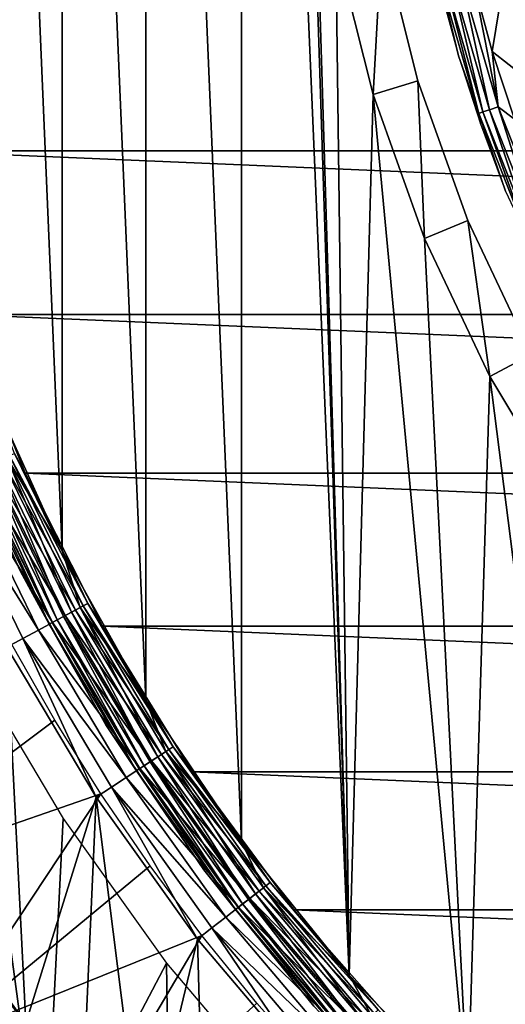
# Model space of a CAD drawing. Header units: millimetres. Extents: x -43.6 to 43.6, y -43.6 to 43.6.
# Tile 179 of 256: x -19.7 to -14.5, y -14.5 to -4. Entities that reach past the tile are written whole.
import ezdxf

# ---------------------------------------------------------------- set-up
doc = ezdxf.new("R2010")
doc.units = ezdxf.units.MM
doc.header["$LTSCALE"] = 52.148148
for name, color, linetype in [('1', 7, 'CONTINUOUS'), ('126', 7, 'CONTINUOUS'), ('127', 7, 'CONTINUOUS'), ('131', 7, 'CONTINUOUS'), ('132', 7, 'CONTINUOUS'), ('134', 7, 'CONTINUOUS'), ('135', 7, 'CONTINUOUS'), ('136', 7, 'CONTINUOUS'), ('140', 7, 'CONTINUOUS'), ('142', 7, 'CONTINUOUS'), ('143', 7, 'CONTINUOUS'), ('145', 7, 'CONTINUOUS'), ('147', 7, 'CONTINUOUS'), ('148', 7, 'CONTINUOUS'), ('25', 7, 'CONTINUOUS')]:
    doc.layers.add(name, color=color, linetype=linetype)

msp = doc.modelspace()

# ---------------------------------------------------------------- linework, layer by layer
at = {"layer": '1', "color": 183, "linetype": 'Continuous', "true_color": 0x8c69cc}
for points in [[(-19.39, -16.561, -9.479), (-20.63, -14.989, -9.479), (-20.157, -10.908, -9.479), (-19.39, -16.561, -9.479)], [(-19.187, -12.535, -9.479), (-19.39, -16.561, -9.479), (-20.157, -10.908, -9.479), (-19.187, -12.535, -9.479)], [(-18.087, -14.077, -9.479), (-19.39, -16.561, -9.479), (-19.187, -12.535, -9.479), (-18.087, -14.077, -9.479)], [(-18.031, -18.031, -9.479), (-19.39, -16.561, -9.479), (-18.087, -14.077, -9.479), (-18.031, -18.031, -9.479)], [(-16.862, -15.522, -9.479), (-18.031, -18.031, -9.479), (-18.087, -14.077, -9.479), (-16.862, -15.522, -9.479)]]:
    msp.add_3dface(points, dxfattribs=at)
at = {"layer": '126', "color": 96, "linetype": 'Continuous', "true_color": 0x008000}
for points in [[(-19.591, -8.856, -12.879), (-20.272, -7.163, -12.879), (-19.591, -8.856, -26.729), (-19.591, -8.856, -12.879)], [(-19.591, -8.856, -26.729), (-20.272, -7.163, -12.879), (-20.272, -7.163, -26.729), (-19.591, -8.856, -26.729)], [(-18.77, -10.485, -12.879), (-19.591, -8.856, -12.879), (-18.77, -10.485, -26.729), (-18.77, -10.485, -12.879)], [(-18.77, -10.485, -26.729), (-19.591, -8.856, -12.879), (-19.591, -8.856, -26.729), (-18.77, -10.485, -26.729)], [(-17.813, -12.039, -12.879), (-18.77, -10.485, -12.879), (-17.813, -12.039, -26.729), (-17.813, -12.039, -12.879)], [(-17.813, -12.039, -26.729), (-18.77, -10.485, -12.879), (-18.77, -10.485, -26.729), (-17.813, -12.039, -26.729)], [(-16.728, -13.507, -12.879), (-17.813, -12.039, -12.879), (-16.728, -13.507, -26.729), (-16.728, -13.507, -12.879)], [(-16.728, -13.507, -26.729), (-17.813, -12.039, -12.879), (-17.813, -12.039, -26.729), (-16.728, -13.507, -26.729)], [(-15.522, -14.877, -12.879), (-16.728, -13.507, -12.879), (-15.522, -14.877, -26.729), (-15.522, -14.877, -12.879)], [(-15.522, -14.877, -26.729), (-16.728, -13.507, -12.879), (-16.728, -13.507, -26.729), (-15.522, -14.877, -26.729)]]:
    msp.add_3dface(points, dxfattribs=at)
at = {"layer": '127', "color": 96, "linetype": 'Continuous', "true_color": 0x008000}
for points in [[(-20.163, -13.918, -11.879), (-19.788, -10.708, -11.879), (-19.586, -14.718, -11.879), (-20.163, -13.918, -11.879)], [(-19.788, -10.708, -11.879), (-18.836, -12.306, -11.879), (-19.586, -14.718, -11.879), (-19.788, -10.708, -11.879)], [(-19.586, -14.718, -11.879), (-18.836, -12.306, -11.879), (-18.978, -15.495, -11.879), (-19.586, -14.718, -11.879)], [(-18.978, -15.495, -11.879), (-18.836, -12.306, -11.879), (-18.338, -16.247, -11.879), (-18.978, -15.495, -11.879)], [(-18.836, -12.306, -11.879), (-17.756, -13.82, -11.879), (-18.338, -16.247, -11.879), (-18.836, -12.306, -11.879)], [(-18.338, -16.247, -11.879), (-17.756, -13.82, -11.879), (-17.669, -16.972, -11.879), (-18.338, -16.247, -11.879)], [(-17.756, -13.82, -11.879), (-16.554, -15.239, -11.879), (-17.669, -16.972, -11.879), (-17.756, -13.82, -11.879)]]:
    msp.add_3dface(points, dxfattribs=at)
at = {"layer": '131', "color": 96, "linetype": 'Continuous', "true_color": 0x008000}
for points in [[(-20.272, -7.163, -12.879), (-19.591, -8.856, -12.879), (-19.707, -8.644, -12.683), (-20.272, -7.163, -12.879)], [(-19.844, -8.704, -12.323), (-19.057, -10.313, -12.323), (-19.958, -8.754, -12.171), (-19.844, -8.704, -12.323)], [(-19.759, -8.667, -12.496), (-18.976, -10.269, -12.496), (-19.844, -8.704, -12.323), (-19.759, -8.667, -12.496)], [(-19.844, -8.704, -12.323), (-18.976, -10.269, -12.496), (-19.057, -10.313, -12.323), (-19.844, -8.704, -12.323)], [(-19.707, -8.644, -12.683), (-18.926, -10.242, -12.683), (-19.759, -8.667, -12.496), (-19.707, -8.644, -12.683)], [(-19.759, -8.667, -12.496), (-18.926, -10.242, -12.683), (-18.976, -10.269, -12.496), (-19.759, -8.667, -12.496)], [(-19.707, -8.644, -12.683), (-19.591, -8.856, -12.879), (-18.926, -10.242, -12.683), (-19.707, -8.644, -12.683)], [(-20.097, -8.815, -12.047), (-19.3, -10.445, -12.047), (-20.255, -8.885, -11.954), (-20.097, -8.815, -12.047)], [(-19.958, -8.754, -12.171), (-19.167, -10.372, -12.171), (-20.097, -8.815, -12.047), (-19.958, -8.754, -12.171)], [(-20.097, -8.815, -12.047), (-19.167, -10.372, -12.171), (-19.3, -10.445, -12.047), (-20.097, -8.815, -12.047)], [(-19.958, -8.754, -12.171), (-19.057, -10.313, -12.323), (-19.167, -10.372, -12.171), (-19.958, -8.754, -12.171)], [(-20.255, -8.885, -11.954), (-19.452, -10.527, -11.954), (-20.427, -8.96, -11.898), (-20.255, -8.885, -11.954)], [(-20.255, -8.885, -11.954), (-19.3, -10.445, -12.047), (-19.452, -10.527, -11.954), (-20.255, -8.885, -11.954)], [(-19.591, -8.856, -12.879), (-18.77, -10.485, -12.879), (-18.926, -10.242, -12.683), (-19.591, -8.856, -12.879)], [(-19.788, -10.708, -11.879), (-20.427, -8.96, -11.898), (-19.618, -10.617, -11.898), (-19.788, -10.708, -11.879)], [(-20.427, -8.96, -11.898), (-19.452, -10.527, -11.954), (-19.618, -10.617, -11.898), (-20.427, -8.96, -11.898)], [(-18.976, -10.269, -12.496), (-18.063, -11.801, -12.496), (-19.057, -10.313, -12.323), (-18.976, -10.269, -12.496)], [(-18.926, -10.242, -12.683), (-18.015, -11.77, -12.683), (-18.976, -10.269, -12.496), (-18.926, -10.242, -12.683)], [(-18.976, -10.269, -12.496), (-18.015, -11.77, -12.683), (-18.063, -11.801, -12.496), (-18.976, -10.269, -12.496)], [(-18.926, -10.242, -12.683), (-18.77, -10.485, -12.879), (-18.015, -11.77, -12.683), (-18.926, -10.242, -12.683)], [(-19.167, -10.372, -12.171), (-18.245, -11.92, -12.171), (-19.3, -10.445, -12.047), (-19.167, -10.372, -12.171)], [(-19.057, -10.313, -12.323), (-18.14, -11.852, -12.323), (-19.167, -10.372, -12.171), (-19.057, -10.313, -12.323)], [(-19.167, -10.372, -12.171), (-18.14, -11.852, -12.323), (-18.245, -11.92, -12.171), (-19.167, -10.372, -12.171)], [(-19.057, -10.313, -12.323), (-18.063, -11.801, -12.496), (-18.14, -11.852, -12.323), (-19.057, -10.313, -12.323)], [(-19.3, -10.445, -12.047), (-18.372, -12.003, -12.047), (-19.452, -10.527, -11.954), (-19.3, -10.445, -12.047)], [(-19.3, -10.445, -12.047), (-18.245, -11.92, -12.171), (-18.372, -12.003, -12.047), (-19.3, -10.445, -12.047)], [(-18.77, -10.485, -12.879), (-17.813, -12.039, -12.879), (-18.015, -11.77, -12.683), (-18.77, -10.485, -12.879)], [(-19.452, -10.527, -11.954), (-18.517, -12.098, -11.954), (-19.618, -10.617, -11.898), (-19.452, -10.527, -11.954)], [(-19.452, -10.527, -11.954), (-18.372, -12.003, -12.047), (-18.517, -12.098, -11.954), (-19.452, -10.527, -11.954)], [(-18.836, -12.306, -11.879), (-19.788, -10.708, -11.879), (-19.618, -10.617, -11.898), (-18.836, -12.306, -11.879)], [(-18.836, -12.306, -11.879), (-19.618, -10.617, -11.898), (-18.674, -12.2, -11.898), (-18.836, -12.306, -11.879)], [(-19.618, -10.617, -11.898), (-18.517, -12.098, -11.954), (-18.674, -12.2, -11.898), (-19.618, -10.617, -11.898)], [(-18.14, -11.852, -12.323), (-17.1, -13.309, -12.323), (-18.245, -11.92, -12.171), (-18.14, -11.852, -12.323)], [(-18.063, -11.801, -12.496), (-17.027, -13.252, -12.496), (-18.14, -11.852, -12.323), (-18.063, -11.801, -12.496)], [(-18.14, -11.852, -12.323), (-17.027, -13.252, -12.496), (-17.1, -13.309, -12.323), (-18.14, -11.852, -12.323)], [(-18.015, -11.77, -12.683), (-16.982, -13.217, -12.683), (-18.063, -11.801, -12.496), (-18.015, -11.77, -12.683)], [(-18.063, -11.801, -12.496), (-16.982, -13.217, -12.683), (-17.027, -13.252, -12.496), (-18.063, -11.801, -12.496)], [(-18.015, -11.77, -12.683), (-17.813, -12.039, -12.879), (-16.982, -13.217, -12.683), (-18.015, -11.77, -12.683)], [(-18.245, -11.92, -12.171), (-17.198, -13.386, -12.171), (-18.372, -12.003, -12.047), (-18.245, -11.92, -12.171)], [(-18.245, -11.92, -12.171), (-17.1, -13.309, -12.323), (-17.198, -13.386, -12.171), (-18.245, -11.92, -12.171)], [(-18.372, -12.003, -12.047), (-17.318, -13.479, -12.047), (-18.517, -12.098, -11.954), (-18.372, -12.003, -12.047)], [(-18.372, -12.003, -12.047), (-17.198, -13.386, -12.171), (-17.318, -13.479, -12.047), (-18.372, -12.003, -12.047)], [(-17.813, -12.039, -12.879), (-16.728, -13.507, -12.879), (-16.982, -13.217, -12.683), (-17.813, -12.039, -12.879)], [(-18.517, -12.098, -11.954), (-17.454, -13.585, -11.954), (-18.674, -12.2, -11.898), (-18.517, -12.098, -11.954)], [(-18.517, -12.098, -11.954), (-17.318, -13.479, -12.047), (-17.454, -13.585, -11.954), (-18.517, -12.098, -11.954)], [(-17.756, -13.82, -11.879), (-18.836, -12.306, -11.879), (-18.674, -12.2, -11.898), (-17.756, -13.82, -11.879)], [(-17.756, -13.82, -11.879), (-18.674, -12.2, -11.898), (-17.603, -13.701, -11.898), (-17.756, -13.82, -11.879)], [(-18.674, -12.2, -11.898), (-17.454, -13.585, -11.954), (-17.603, -13.701, -11.898), (-18.674, -12.2, -11.898)], [(-16.982, -13.217, -12.683), (-15.832, -14.575, -12.683), (-17.027, -13.252, -12.496), (-16.982, -13.217, -12.683)], [(-16.982, -13.217, -12.683), (-16.728, -13.507, -12.879), (-15.832, -14.575, -12.683), (-16.982, -13.217, -12.683)], [(-17.1, -13.309, -12.323), (-15.942, -14.676, -12.323), (-17.198, -13.386, -12.171), (-17.1, -13.309, -12.323)], [(-17.027, -13.252, -12.496), (-15.874, -14.613, -12.496), (-17.1, -13.309, -12.323), (-17.027, -13.252, -12.496)], [(-17.1, -13.309, -12.323), (-15.874, -14.613, -12.496), (-15.942, -14.676, -12.323), (-17.1, -13.309, -12.323)], [(-17.027, -13.252, -12.496), (-15.832, -14.575, -12.683), (-15.874, -14.613, -12.496), (-17.027, -13.252, -12.496)], [(-17.198, -13.386, -12.171), (-16.034, -14.76, -12.171), (-17.318, -13.479, -12.047), (-17.198, -13.386, -12.171)], [(-17.198, -13.386, -12.171), (-15.942, -14.676, -12.323), (-16.034, -14.76, -12.171), (-17.198, -13.386, -12.171)], [(-17.318, -13.479, -12.047), (-16.146, -14.863, -12.047), (-17.454, -13.585, -11.954), (-17.318, -13.479, -12.047)], [(-17.318, -13.479, -12.047), (-16.034, -14.76, -12.171), (-16.146, -14.863, -12.047), (-17.318, -13.479, -12.047)], [(-16.728, -13.507, -12.879), (-15.522, -14.877, -12.879), (-15.832, -14.575, -12.683), (-16.728, -13.507, -12.879)], [(-17.454, -13.585, -11.954), (-16.273, -14.98, -11.954), (-17.603, -13.701, -11.898), (-17.454, -13.585, -11.954)], [(-17.454, -13.585, -11.954), (-16.146, -14.863, -12.047), (-16.273, -14.98, -11.954), (-17.454, -13.585, -11.954)], [(-16.554, -15.239, -11.879), (-17.756, -13.82, -11.879), (-17.603, -13.701, -11.898), (-16.554, -15.239, -11.879)], [(-16.554, -15.239, -11.879), (-17.603, -13.701, -11.898), (-16.411, -15.107, -11.898), (-16.554, -15.239, -11.879)], [(-17.603, -13.701, -11.898), (-16.273, -14.98, -11.954), (-16.411, -15.107, -11.898), (-17.603, -13.701, -11.898)]]:
    msp.add_3dface(points, dxfattribs=at)
at = {"layer": '132', "color": 96, "linetype": 'Continuous', "true_color": 0x008000}
for points in [[(-19.573, -14.92, -11.866), (-20.747, -13.435, -11.829), (-20.658, -13.378, -11.866), (-19.573, -14.92, -11.866)], [(-20.163, -13.918, -11.879), (-19.586, -14.718, -11.879), (-20.658, -13.378, -11.866), (-20.163, -13.918, -11.879)], [(-19.586, -14.718, -11.879), (-19.573, -14.92, -11.866), (-20.658, -13.378, -11.866), (-19.586, -14.718, -11.879)], [(-19.657, -14.984, -11.829), (-20.747, -13.435, -11.829), (-19.573, -14.92, -11.866), (-19.657, -14.984, -11.829)]]:
    msp.add_3dface(points, dxfattribs=at)
at = {"layer": '134', "color": 96, "linetype": 'Continuous', "true_color": 0x008000}
for points in [[(-15.791, -3.141, -7.979), (-15.407, -4.674, -7.979), (-15.791, -3.141, -9.629), (-15.791, -3.141, -7.979)], [(-15.791, -3.141, -9.629), (-15.407, -4.674, -7.979), (-15.407, -4.674, -9.629), (-15.791, -3.141, -9.629)], [(-15.407, -4.674, -7.979), (-14.874, -6.161, -7.979), (-15.407, -4.674, -9.629), (-15.407, -4.674, -7.979)], [(-15.407, -4.674, -9.629), (-14.874, -6.161, -7.979), (-14.874, -6.161, -9.629), (-15.407, -4.674, -9.629)], [(-14.874, -6.161, -7.979), (-14.199, -7.589, -7.979), (-14.874, -6.161, -9.629), (-14.874, -6.161, -7.979)], [(-14.874, -6.161, -9.629), (-14.199, -7.589, -7.979), (-14.199, -7.589, -9.629), (-14.874, -6.161, -9.629)]]:
    msp.add_3dface(points, dxfattribs=at)
at = {"layer": '135', "color": 96, "linetype": 'Continuous', "true_color": 0x008000}
for points in [[(-18.308, 11.273, -7.479), (-17.286, -12.785, -7.479), (-17.286, 12.785, -7.479), (-18.308, 11.273, -7.479)], [(-17.286, -12.785, -7.479), (-16.139, -14.205, -7.479), (-17.286, 12.785, -7.479), (-17.286, -12.785, -7.479)], [(-17.286, 12.785, -7.479), (-16.139, -14.205, -7.479), (-16.6, 0, -7.479), (-17.286, 12.785, -7.479)], [(-19.198, 9.679, -7.479), (-18.308, -11.273, -7.479), (-18.308, 11.273, -7.479), (-19.198, 9.679, -7.479)], [(-18.308, -11.273, -7.479), (-17.286, -12.785, -7.479), (-18.308, 11.273, -7.479), (-18.308, -11.273, -7.479)], [(-19.95, 8.017, -7.479), (-19.198, -9.679, -7.479), (-19.198, 9.679, -7.479), (-19.95, 8.017, -7.479)], [(-19.198, -9.679, -7.479), (-18.308, -11.273, -7.479), (-19.198, 9.679, -7.479), (-19.198, -9.679, -7.479)], [(-19.95, -8.017, -7.479), (-19.198, -9.679, -7.479), (-19.95, 8.017, -7.479), (-19.95, -8.017, -7.479)], [(-16.6, 0, -7.479), (-16.139, -14.205, -7.479), (-16.52, -1.627, -7.479), (-16.6, 0, -7.479)], [(-16.52, -1.627, -7.479), (-16.139, -14.205, -7.479), (-16.281, -3.238, -7.479), (-16.52, -1.627, -7.479)], [(-16.281, -3.238, -7.479), (-16.139, -14.205, -7.479), (-15.885, -4.819, -7.479), (-16.281, -3.238, -7.479)], [(-16.139, -14.205, -7.479), (-14.876, -15.522, -7.479), (-15.885, -4.819, -7.479), (-16.139, -14.205, -7.479)], [(-15.885, -4.819, -7.479), (-14.876, -15.522, -7.479), (-15.336, -6.353, -7.479), (-15.885, -4.819, -7.479)], [(-15.336, -6.353, -7.479), (-14.876, -15.522, -7.479), (-14.64, -7.825, -7.479), (-15.336, -6.353, -7.479)], [(-14.876, -15.522, -7.479), (-13.507, -16.728, -7.479), (-14.64, -7.825, -7.479), (-14.876, -15.522, -7.479)], [(-14.64, -7.825, -7.479), (-13.507, -16.728, -7.479), (-13.802, -9.222, -7.479), (-14.64, -7.825, -7.479)]]:
    msp.add_3dface(points, dxfattribs=at)
at = {"layer": '136', "color": 96, "linetype": 'Continuous', "true_color": 0x008000}
for points in [[(-19.644, -9.904, -7.979), (-20.414, -8.203, -7.979), (-19.644, -9.904, -8.979), (-19.644, -9.904, -7.979)], [(-19.644, -9.904, -8.979), (-20.414, -8.203, -7.979), (-20.414, -8.203, -8.979), (-19.644, -9.904, -8.979)], [(-18.734, -11.535, -7.979), (-19.644, -9.904, -7.979), (-18.734, -11.535, -8.979), (-18.734, -11.535, -7.979)], [(-18.734, -11.535, -8.979), (-19.644, -9.904, -7.979), (-19.644, -9.904, -8.979), (-18.734, -11.535, -8.979)], [(-17.688, -13.082, -7.979), (-18.734, -11.535, -7.979), (-17.688, -13.082, -8.979), (-17.688, -13.082, -7.979)], [(-17.688, -13.082, -8.979), (-18.734, -11.535, -7.979), (-18.734, -11.535, -8.979), (-17.688, -13.082, -8.979)], [(-16.515, -14.535, -7.979), (-17.688, -13.082, -7.979), (-16.515, -14.535, -8.979), (-16.515, -14.535, -7.979)], [(-16.515, -14.535, -8.979), (-17.688, -13.082, -7.979), (-17.688, -13.082, -8.979), (-16.515, -14.535, -8.979)]]:
    msp.add_3dface(points, dxfattribs=at)
at = {"layer": '140', "color": 96, "linetype": 'Continuous', "true_color": 0x008000}
for points in [[(-19.198, -9.679, -7.479), (-19.95, -8.017, -7.479), (-19.791, -8.681, -7.491), (-19.198, -9.679, -7.479)], [(-20.414, -8.203, -7.979), (-19.644, -9.904, -7.979), (-20.136, -8.832, -7.867), (-20.414, -8.203, -7.979)], [(-19.887, -8.723, -7.528), (-19.099, -10.336, -7.528), (-19.791, -8.681, -7.491), (-19.887, -8.723, -7.528)], [(-19.198, -9.679, -7.479), (-19.791, -8.681, -7.491), (-19.006, -10.286, -7.491), (-19.198, -9.679, -7.479)], [(-19.791, -8.681, -7.491), (-19.099, -10.336, -7.528), (-19.006, -10.286, -7.491), (-19.791, -8.681, -7.491)], [(-20.102, -8.817, -7.761), (-19.305, -10.447, -7.761), (-20.047, -8.793, -7.667), (-20.102, -8.817, -7.761)], [(-20.047, -8.793, -7.667), (-19.252, -10.419, -7.667), (-19.974, -8.762, -7.587), (-20.047, -8.793, -7.667)], [(-20.047, -8.793, -7.667), (-19.305, -10.447, -7.761), (-19.252, -10.419, -7.667), (-20.047, -8.793, -7.667)], [(-19.974, -8.762, -7.587), (-19.183, -10.381, -7.587), (-19.887, -8.723, -7.528), (-19.974, -8.762, -7.587)], [(-19.974, -8.762, -7.587), (-19.252, -10.419, -7.667), (-19.183, -10.381, -7.587), (-19.974, -8.762, -7.587)], [(-19.887, -8.723, -7.528), (-19.183, -10.381, -7.587), (-19.099, -10.336, -7.528), (-19.887, -8.723, -7.528)], [(-20.136, -8.832, -7.867), (-19.337, -10.465, -7.867), (-20.102, -8.817, -7.761), (-20.136, -8.832, -7.867)], [(-20.136, -8.832, -7.867), (-19.644, -9.904, -7.979), (-19.337, -10.465, -7.867), (-20.136, -8.832, -7.867)], [(-20.102, -8.817, -7.761), (-19.337, -10.465, -7.867), (-19.305, -10.447, -7.761), (-20.102, -8.817, -7.761)], [(-18.308, -11.273, -7.479), (-19.198, -9.679, -7.479), (-19.006, -10.286, -7.491), (-18.308, -11.273, -7.479)], [(-19.644, -9.904, -7.979), (-18.734, -11.535, -7.979), (-19.337, -10.465, -7.867), (-19.644, -9.904, -7.979)], [(-19.252, -10.419, -7.667), (-18.326, -11.973, -7.667), (-19.183, -10.381, -7.587), (-19.252, -10.419, -7.667)], [(-19.183, -10.381, -7.587), (-18.26, -11.93, -7.587), (-19.099, -10.336, -7.528), (-19.183, -10.381, -7.587)], [(-19.183, -10.381, -7.587), (-18.326, -11.973, -7.667), (-18.26, -11.93, -7.587), (-19.183, -10.381, -7.587)], [(-19.099, -10.336, -7.528), (-18.18, -11.878, -7.528), (-19.006, -10.286, -7.491), (-19.099, -10.336, -7.528)], [(-19.099, -10.336, -7.528), (-18.26, -11.93, -7.587), (-18.18, -11.878, -7.528), (-19.099, -10.336, -7.528)], [(-18.308, -11.273, -7.479), (-19.006, -10.286, -7.491), (-18.092, -11.82, -7.491), (-18.308, -11.273, -7.479)], [(-19.006, -10.286, -7.491), (-18.18, -11.878, -7.528), (-18.092, -11.82, -7.491), (-19.006, -10.286, -7.491)], [(-19.337, -10.465, -7.867), (-18.407, -12.026, -7.867), (-19.305, -10.447, -7.761), (-19.337, -10.465, -7.867)], [(-19.337, -10.465, -7.867), (-18.734, -11.535, -7.979), (-18.407, -12.026, -7.867), (-19.337, -10.465, -7.867)], [(-19.305, -10.447, -7.761), (-18.376, -12.006, -7.761), (-19.252, -10.419, -7.667), (-19.305, -10.447, -7.761)], [(-19.305, -10.447, -7.761), (-18.407, -12.026, -7.867), (-18.376, -12.006, -7.761), (-19.305, -10.447, -7.761)], [(-19.252, -10.419, -7.667), (-18.376, -12.006, -7.761), (-18.326, -11.973, -7.667), (-19.252, -10.419, -7.667)], [(-17.286, -12.785, -7.479), (-18.308, -11.273, -7.479), (-18.092, -11.82, -7.491), (-17.286, -12.785, -7.479)], [(-18.734, -11.535, -7.979), (-17.688, -13.082, -7.979), (-18.407, -12.026, -7.867), (-18.734, -11.535, -7.979)], [(-18.18, -11.878, -7.528), (-17.137, -13.339, -7.528), (-18.092, -11.82, -7.491), (-18.18, -11.878, -7.528)], [(-17.286, -12.785, -7.479), (-18.092, -11.82, -7.491), (-17.054, -13.274, -7.491), (-17.286, -12.785, -7.479)], [(-18.092, -11.82, -7.491), (-17.137, -13.339, -7.528), (-17.054, -13.274, -7.491), (-18.092, -11.82, -7.491)], [(-18.326, -11.973, -7.667), (-17.275, -13.446, -7.667), (-18.26, -11.93, -7.587), (-18.326, -11.973, -7.667)], [(-18.26, -11.93, -7.587), (-17.212, -13.397, -7.587), (-18.18, -11.878, -7.528), (-18.26, -11.93, -7.587)], [(-18.26, -11.93, -7.587), (-17.275, -13.446, -7.667), (-17.212, -13.397, -7.587), (-18.26, -11.93, -7.587)], [(-18.18, -11.878, -7.528), (-17.212, -13.397, -7.587), (-17.137, -13.339, -7.528), (-18.18, -11.878, -7.528)], [(-18.407, -12.026, -7.867), (-17.351, -13.505, -7.867), (-18.376, -12.006, -7.761), (-18.407, -12.026, -7.867)], [(-18.407, -12.026, -7.867), (-17.688, -13.082, -7.979), (-17.351, -13.505, -7.867), (-18.407, -12.026, -7.867)], [(-18.376, -12.006, -7.761), (-17.322, -13.482, -7.761), (-18.326, -11.973, -7.667), (-18.376, -12.006, -7.761)], [(-18.376, -12.006, -7.761), (-17.351, -13.505, -7.867), (-17.322, -13.482, -7.761), (-18.376, -12.006, -7.761)], [(-18.326, -11.973, -7.667), (-17.322, -13.482, -7.761), (-17.275, -13.446, -7.667), (-18.326, -11.973, -7.667)], [(-16.139, -14.205, -7.479), (-17.286, -12.785, -7.479), (-17.054, -13.274, -7.491), (-16.139, -14.205, -7.479)], [(-17.688, -13.082, -7.979), (-16.515, -14.535, -7.979), (-17.351, -13.505, -7.867), (-17.688, -13.082, -7.979)], [(-17.137, -13.339, -7.528), (-15.977, -14.708, -7.528), (-17.054, -13.274, -7.491), (-17.137, -13.339, -7.528)], [(-16.139, -14.205, -7.479), (-17.054, -13.274, -7.491), (-15.9, -14.637, -7.491), (-16.139, -14.205, -7.479)], [(-17.054, -13.274, -7.491), (-15.977, -14.708, -7.528), (-15.9, -14.637, -7.491), (-17.054, -13.274, -7.491)], [(-17.275, -13.446, -7.667), (-16.106, -14.826, -7.667), (-17.212, -13.397, -7.587), (-17.275, -13.446, -7.667)], [(-17.212, -13.397, -7.587), (-16.047, -14.773, -7.587), (-17.137, -13.339, -7.528), (-17.212, -13.397, -7.587)], [(-17.212, -13.397, -7.587), (-16.106, -14.826, -7.667), (-16.047, -14.773, -7.587), (-17.212, -13.397, -7.587)], [(-17.137, -13.339, -7.528), (-16.047, -14.773, -7.587), (-15.977, -14.708, -7.528), (-17.137, -13.339, -7.528)], [(-17.351, -13.505, -7.867), (-16.177, -14.892, -7.867), (-17.322, -13.482, -7.761), (-17.351, -13.505, -7.867)], [(-17.351, -13.505, -7.867), (-16.515, -14.535, -7.979), (-16.177, -14.892, -7.867), (-17.351, -13.505, -7.867)], [(-17.322, -13.482, -7.761), (-16.149, -14.867, -7.761), (-17.275, -13.446, -7.667), (-17.322, -13.482, -7.761)], [(-17.322, -13.482, -7.761), (-16.177, -14.892, -7.867), (-16.149, -14.867, -7.761), (-17.322, -13.482, -7.761)], [(-17.275, -13.446, -7.667), (-16.149, -14.867, -7.761), (-16.106, -14.826, -7.667), (-17.275, -13.446, -7.667)], [(-14.876, -15.522, -7.479), (-16.139, -14.205, -7.479), (-15.9, -14.637, -7.491), (-14.876, -15.522, -7.479)]]:
    msp.add_3dface(points, dxfattribs=at)
at = {"layer": '142', "color": 96, "linetype": 'Continuous', "true_color": 0x008000}
for points in [[(-15.791, -3.141, -7.979), (-16.281, -3.238, -7.479), (-15.885, -4.819, -7.479), (-15.791, -3.141, -7.979)], [(-15.407, -4.674, -7.979), (-15.791, -3.141, -7.979), (-15.885, -4.819, -7.479), (-15.407, -4.674, -7.979)], [(-15.407, -4.674, -7.979), (-15.885, -4.819, -7.479), (-15.336, -6.353, -7.479), (-15.407, -4.674, -7.979)], [(-14.874, -6.161, -7.979), (-15.407, -4.674, -7.979), (-15.336, -6.353, -7.479), (-14.874, -6.161, -7.979)], [(-14.874, -6.161, -7.979), (-15.336, -6.353, -7.479), (-14.64, -7.825, -7.479), (-14.874, -6.161, -7.979)], [(-14.199, -7.589, -7.979), (-14.874, -6.161, -7.979), (-14.64, -7.825, -7.479), (-14.199, -7.589, -7.979)], [(-14.199, -7.589, -7.979), (-14.64, -7.825, -7.479), (-13.802, -9.222, -7.479), (-14.199, -7.589, -7.979)]]:
    msp.add_3dface(points, dxfattribs=at)
at = {"layer": '143', "color": 9, "linetype": 'Continuous', "true_color": 0xc2bdad}
for points in [[(-20.806, -5.418, -75.529), (-21.191, -3.634, -75.529), (20.806, -5.418, -75.529), (-20.806, -5.418, -75.529)], [(20.806, -5.418, -75.529), (-21.191, -3.634, -75.529), (21.191, -3.634, -75.529), (20.806, -5.418, -75.529)], [(-20.272, -7.162, -75.529), (-20.806, -5.418, -75.529), (20.272, -7.162, -75.529), (-20.272, -7.162, -75.529)], [(20.272, -7.162, -75.529), (-20.806, -5.418, -75.529), (20.806, -5.418, -75.529), (20.272, -7.162, -75.529)], [(-19.591, -8.856, -75.529), (-20.272, -7.162, -75.529), (19.591, -8.856, -75.529), (-19.591, -8.856, -75.529)], [(19.591, -8.856, -75.529), (-20.272, -7.162, -75.529), (20.272, -7.162, -75.529), (19.591, -8.856, -75.529)], [(-18.77, -10.485, -75.529), (-19.591, -8.856, -75.529), (18.77, -10.485, -75.529), (-18.77, -10.485, -75.529)], [(18.77, -10.485, -75.529), (-19.591, -8.856, -75.529), (19.591, -8.856, -75.529), (18.77, -10.485, -75.529)], [(-17.813, -12.039, -75.529), (-18.77, -10.485, -75.529), (17.813, -12.039, -75.529), (-17.813, -12.039, -75.529)], [(17.813, -12.039, -75.529), (-18.77, -10.485, -75.529), (18.77, -10.485, -75.529), (17.813, -12.039, -75.529)], [(-16.728, -13.507, -75.529), (-17.813, -12.039, -75.529), (16.728, -13.507, -75.529), (-16.728, -13.507, -75.529)], [(16.728, -13.507, -75.529), (-17.813, -12.039, -75.529), (17.813, -12.039, -75.529), (16.728, -13.507, -75.529)], [(-15.522, -14.877, -75.529), (-16.728, -13.507, -75.529), (15.522, -14.877, -75.529), (-15.522, -14.877, -75.529)], [(15.522, -14.877, -75.529), (-16.728, -13.507, -75.529), (16.728, -13.507, -75.529), (15.522, -14.877, -75.529)]]:
    msp.add_3dface(points, dxfattribs=at)
at = {"layer": '145', "color": 9, "linetype": 'Continuous', "true_color": 0xc2bdad}
for points in [[(-20.272, -7.162, -75.529), (-19.591, -8.856, -75.529), (-20.272, -7.163, -26.629), (-20.272, -7.162, -75.529)], [(-20.272, -7.163, -26.629), (-19.591, -8.856, -75.529), (-19.591, -8.856, -26.629), (-20.272, -7.163, -26.629)], [(-19.591, -8.856, -75.529), (-18.77, -10.485, -75.529), (-19.591, -8.856, -26.629), (-19.591, -8.856, -75.529)], [(-19.591, -8.856, -26.629), (-18.77, -10.485, -75.529), (-18.77, -10.485, -26.629), (-19.591, -8.856, -26.629)], [(-18.77, -10.485, -75.529), (-17.813, -12.039, -75.529), (-18.77, -10.485, -26.629), (-18.77, -10.485, -75.529)], [(-18.77, -10.485, -26.629), (-17.813, -12.039, -75.529), (-17.813, -12.039, -26.629), (-18.77, -10.485, -26.629)], [(-17.813, -12.039, -75.529), (-16.728, -13.507, -75.529), (-17.813, -12.039, -26.629), (-17.813, -12.039, -75.529)], [(-17.813, -12.039, -26.629), (-16.728, -13.507, -75.529), (-16.728, -13.507, -26.629), (-17.813, -12.039, -26.629)], [(-16.728, -13.507, -75.529), (-15.522, -14.877, -75.529), (-16.728, -13.507, -26.629), (-16.728, -13.507, -75.529)], [(-16.728, -13.507, -26.629), (-15.522, -14.877, -75.529), (-15.522, -14.877, -26.629), (-16.728, -13.507, -26.629)]]:
    msp.add_3dface(points, dxfattribs=at)
at = {"layer": '147', "linetype": 'Continuous'}
for points in [[(-15.123, -3.583, -8.132), (-14.714, -5.004, -8.132), (-15.051, -3.566, -7.981), (-15.123, -3.583, -8.132)], [(-15.051, -3.566, -7.981), (-14.644, -4.981, -7.981), (-14.956, -3.543, -7.845), (-15.051, -3.566, -7.981)], [(-15.051, -3.566, -7.981), (-14.714, -5.004, -8.132), (-14.644, -4.981, -7.981), (-15.051, -3.566, -7.981)], [(-14.956, -3.543, -7.845), (-14.644, -4.981, -7.981), (-14.551, -4.949, -7.845), (-14.956, -3.543, -7.845)], [(-14.956, -3.543, -7.845), (-14.551, -4.949, -7.845), (-14.812, -3.631, -7.727), (-14.956, -3.543, -7.845)], [(-14.975, -4.406, -8.459), (-15.169, -3.594, -8.293), (-15.172, -3.67, -8.459), (-14.975, -4.406, -8.459)], [(-15.169, -3.594, -8.293), (-14.759, -5.02, -8.293), (-15.123, -3.583, -8.132), (-15.169, -3.594, -8.293)], [(-14.759, -5.02, -8.293), (-15.169, -3.594, -8.293), (-14.975, -4.406, -8.459), (-14.759, -5.02, -8.293)], [(-15.123, -3.583, -8.132), (-14.759, -5.02, -8.293), (-14.714, -5.004, -8.132), (-15.123, -3.583, -8.132)], [(-14.812, -3.631, -7.727), (-14.551, -4.949, -7.845), (-14.614, -4.361, -7.727), (-14.812, -3.631, -7.727)], [(-14.741, -5.132, -8.459), (-14.759, -5.02, -8.293), (-14.975, -4.406, -8.459), (-14.741, -5.132, -8.459)], [(-14.614, -4.361, -7.727), (-14.551, -4.949, -7.845), (-14.379, -5.082, -7.727), (-14.614, -4.361, -7.727)], [(-14.759, -5.02, -8.293), (-14.215, -6.4, -8.293), (-14.714, -5.004, -8.132), (-14.759, -5.02, -8.293)], [(-14.215, -6.4, -8.293), (-14.759, -5.02, -8.293), (-14.473, -5.847, -8.459), (-14.215, -6.4, -8.293)], [(-14.473, -5.847, -8.459), (-14.759, -5.02, -8.293), (-14.741, -5.132, -8.459), (-14.473, -5.847, -8.459)], [(-14.714, -5.004, -8.132), (-14.172, -6.38, -8.132), (-14.644, -4.981, -7.981), (-14.714, -5.004, -8.132)], [(-14.714, -5.004, -8.132), (-14.215, -6.4, -8.293), (-14.172, -6.38, -8.132), (-14.714, -5.004, -8.132)], [(-14.644, -4.981, -7.981), (-14.104, -6.35, -7.981), (-14.551, -4.949, -7.845), (-14.644, -4.981, -7.981)], [(-14.644, -4.981, -7.981), (-14.172, -6.38, -8.132), (-14.104, -6.35, -7.981), (-14.644, -4.981, -7.981)], [(-14.551, -4.949, -7.845), (-14.104, -6.35, -7.981), (-14.015, -6.31, -7.845), (-14.551, -4.949, -7.845)], [(-14.551, -4.949, -7.845), (-14.015, -6.31, -7.845), (-14.379, -5.082, -7.727), (-14.551, -4.949, -7.845)]]:
    msp.add_3dface(points, dxfattribs=at)
at = {"layer": '148', "linetype": 'Continuous'}
for points in [[(-14.812, -3.631, -7.727), (-14.614, -4.361, -7.727), (-14.462, -3.426, -7.357), (-14.812, -3.631, -7.727)], [(-14.614, -4.361, -7.727), (-14.071, -4.786, -7.357), (-14.462, -3.426, -7.357), (-14.614, -4.361, -7.727)], [(-14.614, -4.361, -7.727), (-14.379, -5.082, -7.727), (-14.071, -4.786, -7.357), (-14.614, -4.361, -7.727)]]:
    msp.add_3dface(points, dxfattribs=at)
at = {"layer": '25', "color": 183, "linetype": 'Continuous', "true_color": 0x8c69cc}
for points in [[(-19.277, -11.486, -8.837), (-19.735, -10.68, -8.837), (-21.652, -13.268, 1.163), (-19.277, -11.486, -8.837)], [(-18.786, -12.273, -8.837), (-19.277, -11.486, -8.837), (-21.652, -13.268, 1.163), (-18.786, -12.273, -8.837)], [(-20.544, -14.926, 1.163), (-18.786, -12.273, -8.837), (-21.652, -13.268, 1.163), (-20.544, -14.926, 1.163)], [(-18.262, -13.039, -8.837), (-18.786, -12.273, -8.837), (-20.544, -14.926, 1.163), (-18.262, -13.039, -8.837)], [(-17.708, -13.783, -8.837), (-18.262, -13.039, -8.837), (-20.544, -14.926, 1.163), (-17.708, -13.783, -8.837)], [(-19.31, -16.492, 1.163), (-17.708, -13.783, -8.837), (-20.544, -14.926, 1.163), (-19.31, -16.492, 1.163)], [(-17.123, -14.503, -8.837), (-17.708, -13.783, -8.837), (-19.31, -16.492, 1.163), (-17.123, -14.503, -8.837)], [(-16.509, -15.198, -8.837), (-17.123, -14.503, -8.837), (-19.31, -16.492, 1.163), (-16.509, -15.198, -8.837)]]:
    msp.add_3dface(points, dxfattribs=at)

doc.saveas('drawing.dxf')
